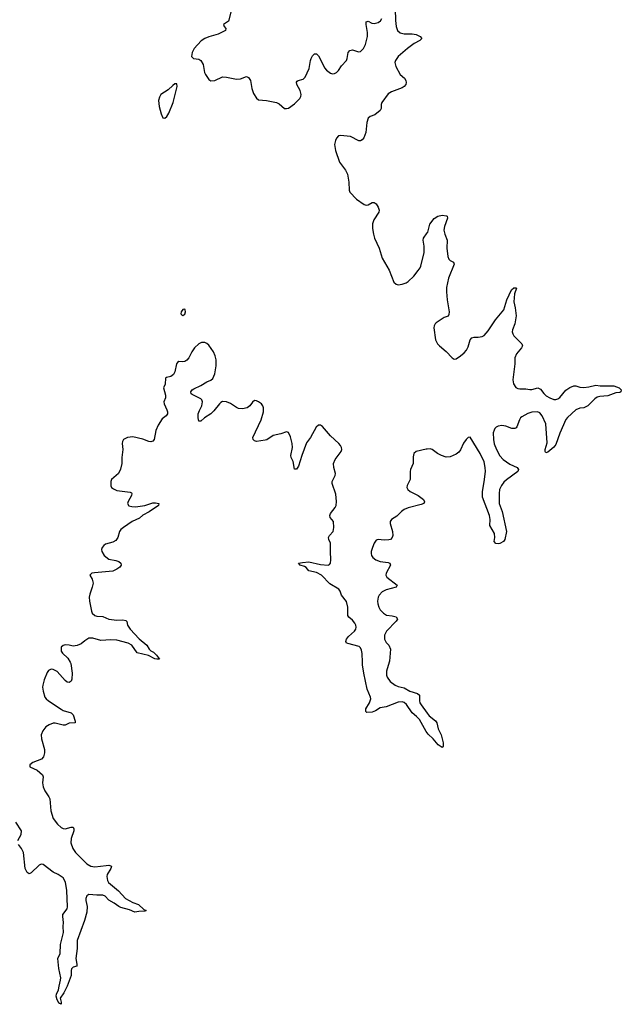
# Model space of a CAD drawing. Header units: inches. Extents: x 1954800 to 2060275, y 904969 to 1016298.
# Tile 10 of 77: x 1975915 to 1981946, y 936569 to 946440. Entities that reach past the tile are written whole.
import ezdxf

# ---------------------------------------------------------------- set-up
doc = ezdxf.new("R2010")
doc.units = ezdxf.units.IN
doc.header["$MEASUREMENT"] = 0
for name, color, linetype in [('B9973', 7, 'Continuous'), ('B9974', 7, 'Continuous'), ('B9983', 7, 'Continuous'), ('B9984', 7, 'Continuous')]:
    doc.layers.add(name, color=color, linetype=linetype)

msp = doc.modelspace()

# ---------------------------------------------------------------- linework, layer by layer
at = {"layer": 'B9973', "color": 6, "elevation": 600}
for points in [[(1976420.5, 940000), (1976427.3, 939987.3), (1976440.9, 939890), (1976436.9, 939830), (1976430, 939809.4), (1976410, 939794.5), (1976390, 939799.5), (1976370, 939814.5), (1976290, 939904.7), (1976250, 939926.3), (1976230, 939927.6), (1976204.6, 939915.4), (1976190, 939897.2), (1976159.5, 939820.5), (1976146.5, 939770), (1976144, 939750), (1976149.2, 939710), (1976168.2, 939650), (1976180.3, 939630), (1976202.6, 939610), (1976330, 939526.4), (1976350, 939516.3), (1976430, 939492), (1976450.2, 939470), (1976471.6, 939408.4), (1976470, 939389.6), (1976410, 939386.3), (1976370, 939368), (1976350, 939367.7), (1976270, 939389), (1976250, 939388.1), (1976210, 939372.4), (1976179, 939350), (1976146.5, 939310), (1976132.3, 939270), (1976133.2, 939230), (1976164.4, 939124.4), (1976165, 939090), (1976154.2, 939050), (1976133.2, 939026.9), (1976047.1, 938992.9), (1976016.5, 938970), (1976016.5, 938950), (1976090, 938915.9), (1976143.5, 938870), (1976151, 938850), (1976145.2, 938790), (1976151.3, 938750), (1976166.5, 938710), (1976208.7, 938648.7), (1976216.9, 938630), (1976227.8, 938510), (1976250, 938430.4), (1976293.6, 938373.6), (1976330, 938341.8), (1976350, 938332.1), (1976370, 938329.3), (1976430, 938345.2), (1976450, 938343.8), (1976457.7, 938330), (1976459.1, 938310), (1976432.8, 938230), (1976428.5, 938188.5), (1976449.1, 938130), (1976475.2, 938090), (1976590, 937978.9), (1976630, 937954.3), (1976670, 937947), (1976782, 937962), (1976810, 937963.1), (1976830, 937956.3), (1976834, 937950), (1976830.2, 937930), (1976793.8, 937870), (1976789.1, 937850), (1976794.2, 937810), (1976807.1, 937790), (1976907.4, 937707.4), (1976974.6, 937630), (1977050, 937591.6), (1977106.7, 937570), (1977161.3, 937521.3), (1977182.8, 937510), (1977170, 937502.9), (1977110, 937501.1), (1977070, 937492), (1977014.9, 937514.9), (1976930, 937541.2), (1976910, 937549.2), (1976863.9, 937583.9), (1976810, 937613), (1976772.1, 937652.1), (1976750, 937664.2), (1976690, 937662.1), (1976610, 937670.9), (1976590, 937655.8), (1976577.6, 937630), (1976578, 937610), (1976592.7, 937550), (1976588.2, 937491.8), (1976566.5, 937410), (1976492.3, 937210), (1976492.5, 937130), (1976478.3, 937030), (1976488.7, 936971.3), (1976487.9, 936952.1), (1976450, 936941.3), (1976435.8, 936924.2), (1976431.5, 936910), (1976430, 936857.2), (1976392.4, 936750), (1976356.5, 936683.5), (1976320.7, 936630), (1976331.7, 936591.7), (1976330, 936569.4), (1976318, 936578), (1976310, 936578), (1976290, 936613.2), (1976280.5, 936650), (1976284.7, 936670), (1976305.8, 936714.2), (1976310, 936751), (1976325.7, 936810), (1976326.7, 936833.3), (1976308.3, 936930), (1976297.2, 937030), (1976321.3, 937078.7), (1976324.4, 937170), (1976354.8, 937290), (1976351, 937350), (1976355.3, 937390), (1976346.6, 937450), (1976348.7, 937470), (1976390, 937526.3), (1976393.8, 937546.2), (1976388.6, 937710), (1976373.4, 937793.4), (1976350, 937835.8), (1976299.5, 937870), (1976250, 937893.5), (1976150, 937971.9), (1976130, 937974), (1976110, 937964.5), (1976030, 937888.2), (1976010, 937876.9), (1975990, 937891.6), (1975969.8, 937930), (1975953.3, 938090), (1975933, 938130), (1975902.4, 938170)], [(1980000, 939290.6), (1979990, 939304.2), (1979923.7, 939423.7), (1979894.5, 939454.5), (1979847.9, 939490), (1979793.4, 939573.4), (1979770, 939594.9), (1979750, 939601.9), (1979710, 939597.5), (1979590.1, 939549.9), (1979530, 939541.5), (1979483, 939510), (1979450, 939498.3), (1979395.8, 939495.8), (1979384.3, 939504.2), (1979386.3, 939530), (1979423.4, 939590), (1979436, 939630), (1979432.3, 939650), (1979398.5, 939730), (1979364.8, 939890), (1979352.1, 939972.1), (1979350.8, 940000)], [(1979619.7, 940000), (1979591.9, 939910), (1979593.8, 939870), (1979600.2, 939850), (1979630, 939804), (1979678.3, 939770), (1979710, 939756.8), (1979770, 939743.5), (1979827.6, 939707.6), (1979904.1, 939684.1), (1979922.8, 939670), (1979923, 939610), (1979928, 939590), (1979939.8, 939570), (1980000, 939488)], [(1975897.4, 938210), (1975931.7, 938270), (1975933.5, 938310), (1975876.1, 938396.1)]]:
    msp.add_lwpolyline(points, dxfattribs=at)
at = {"layer": 'B9974', "color": 6, "elevation": 600}
for points in [[(1978039.4, 946540.6), (1978010, 946424), (1977958, 946390), (1977964.7, 946370), (1977981, 946350), (1977978.8, 946330), (1977904.9, 946295.1), (1977810, 946267.1), (1977770.7, 946250), (1977733, 946227), (1977663, 946150), (1977643.1, 946110), (1977636.3, 946070), (1977658, 946050), (1977710, 946042.6), (1977732.2, 946030), (1977755.3, 945990), (1977769, 945911), (1977776.9, 945890), (1977810, 945840.5), (1977830, 945826.7), (1977870, 945828.7), (1977950, 945867.6), (1977990, 945864.4), (1978090, 945842.3), (1978130, 945846.7), (1978190, 945868.9), (1978210, 945861.1), (1978228.7, 945828.7), (1978242.7, 945750), (1978260.6, 945700.6), (1978290, 945652.4), (1978310, 945637), (1978390, 945630.2), (1978490, 945610.6), (1978516.1, 945596.1), (1978570.2, 945550.2), (1978590, 945548.1), (1978610, 945554.2), (1978670, 945595.4), (1978723.7, 945650), (1978733.3, 945670), (1978736.5, 945690), (1978726.4, 945730), (1978692.7, 945790), (1978690, 945812.4), (1978696.6, 945823.4), (1978707.6, 945830), (1978756.4, 945843.6), (1978777.9, 945862.1), (1978818, 945950), (1978829.9, 946029.9), (1978837, 946050), (1978850, 946076.9), (1978870, 946098.9), (1978890, 946096.9), (1978910, 946077.7), (1978935.1, 946035.1), (1978970, 945956.9), (1978990, 945933.4), (1979030, 945904.9), (1979050, 945898), (1979070, 945899.1), (1979090.5, 945909.5), (1979109.9, 945930.1), (1979142, 945978), (1979189.8, 946030.2), (1979198.8, 946050), (1979207.1, 946110), (1979224, 946130), (1979250, 946137.6), (1979310, 946116.9), (1979330, 946122), (1979361, 946150), (1979382, 946190), (1979401.2, 946270), (1979400.3, 946310), (1979387.1, 946392.9), (1979390, 946418.8), (1979410, 946423.8), (1979445.7, 946405.7), (1979470, 946402.3), (1979510, 946413.1), (1979532.3, 946427.7), (1979544.4, 946450)], [(1979677.7, 946550), (1979681.5, 946430), (1979690.1, 946370), (1979703.5, 946330), (1979730, 946308.5), (1979770, 946296.6), (1979850, 946299), (1979890, 946291.8), (1979928.7, 946270), (1979948, 946250), (1979926, 946230), (1979870, 946199.8), (1979803.1, 946150), (1979710.4, 946070), (1979681.1, 946030), (1979676.5, 946010), (1979684.6, 945970), (1979730, 945890.4), (1979772.2, 945852.2), (1979785.5, 945830), (1979789.1, 945810), (1979784.9, 945790), (1979770.3, 945770), (1979750, 945755.8), (1979642.2, 945717.8), (1979610, 945696.2), (1979544, 945610), (1979538, 945590), (1979538.4, 945550), (1979528.5, 945530), (1979475.5, 945484.5), (1979430, 945468.2), (1979408.5, 945451.5), (1979395.5, 945410), (1979384.4, 945310), (1979363.4, 945256.6), (1979350, 945235.6), (1979330, 945224.7), (1979313.3, 945226.7), (1979230, 945269.8), (1979130, 945280.4), (1979110, 945274.7), (1979090, 945251.8), (1979080.3, 945230), (1979072.6, 945190), (1979082, 945130), (1979122, 945010), (1979180.7, 944930), (1979199.8, 944890), (1979213.5, 944810), (1979216.5, 944730), (1979223.6, 944710), (1979290, 944640.2), (1979370, 944587.6), (1979390, 944581.2), (1979410, 944584.4), (1979450, 944606), (1979470, 944608), (1979490, 944594), (1979510, 944561), (1979518.4, 944530), (1979516.4, 944510), (1979465.1, 944434.9), (1979452.1, 944392.1), (1979452, 944348), (1979461.2, 944290), (1979472.9, 944250), (1979519.8, 944150), (1979548.8, 944050), (1979618.9, 943930), (1979664.7, 943810), (1979687.8, 943787.8), (1979710, 943782.8), (1979750, 943787.6), (1979790, 943801.5), (1979810, 943814), (1979865.4, 943870), (1979910, 943924.9), (1979930, 943952.7), (1979936, 943970), (1979970, 944107.3), (1979970.9, 944170.9), (1979961, 944230), (1979962.5, 944250), (1980000, 944302.9)], [(1979350.8, 940000), (1979346.8, 940086.8), (1979340.7, 940120.7), (1979330, 940144.5), (1979316.7, 940156.7), (1979204.8, 940184.8), (1979190.8, 940190.8), (1979184.9, 940204.9), (1979190, 940230.2), (1979210, 940256.3), (1979271.5, 940310), (1979284, 940330), (1979289.8, 940350), (1979285.7, 940370), (1979275, 940390), (1979250, 940419.8), (1979213.5, 940450), (1979205.4, 940465.4), (1979206.3, 940550), (1979190, 940607.6), (1979142.6, 940670), (1979128.6, 940710), (1979113.7, 940730), (1979023, 940783), (1978940.4, 940870), (1978890, 940899.5), (1978815.4, 940915.4), (1978788.1, 940948.1), (1978770, 940957.9), (1978726.6, 940970), (1978711.8, 940990), (1978750, 940999.5), (1978814.9, 941005.1), (1978930, 940979), (1979007.8, 940972.2), (1979021.8, 940978.3), (1979032, 940990), (1979035.5, 941024.5), (1979030.5, 941110), (1979032.3, 941172.3), (1979030.5, 941190.5), (1979012.6, 941230), (1979010.4, 941250), (1979022, 941270), (1979057.9, 941310), (1979065.9, 941350), (1979061.1, 941410), (1979028.4, 941450), (1979023.2, 941470), (1979032, 941490), (1979077.4, 941550), (1979086.1, 941570), (1979092, 941610), (1979084.2, 941684.2), (1979047.4, 941790), (1979049.1, 941810), (1979076.8, 941870), (1979079.8, 941890), (1979063.9, 941950), (1979062.6, 941990), (1979079.3, 942030), (1979136.4, 942110), (1979144, 942130), (1979142.6, 942150), (1979131.1, 942170), (1979115.3, 942190), (1979030, 942268.7), (1978950, 942361), (1978930, 942373.7), (1978910, 942375.8), (1978885.6, 942354.4), (1978828.9, 942251.1), (1978790, 942198.9), (1978742, 942070), (1978710, 941962.4), (1978690, 941934), (1978672.9, 941932.9), (1978670, 941934), (1978655.9, 942010), (1978636.7, 942050), (1978632.9, 942070), (1978649.9, 942150), (1978647.3, 942190), (1978630, 942258.4), (1978610, 942302.4), (1978590, 942308.2), (1978532.1, 942287.9), (1978456.4, 942270), (1978391.6, 942228.4), (1978376.2, 942223.8), (1978290, 942212.3), (1978270, 942218.9), (1978255, 942230), (1978251.8, 942250), (1978335.3, 942430), (1978360.5, 942510), (1978360.7, 942550), (1978354, 942570), (1978337.7, 942590), (1978310, 942609.8), (1978290, 942619.1), (1978270, 942621.3), (1978250, 942606.6), (1978221.2, 942570), (1978196.1, 942550), (1978150, 942539.4), (1978110, 942543.6), (1978090, 942550.5), (1978030, 942592.4), (1977990, 942609.9), (1977950, 942611.5), (1977930, 942602.5), (1977916.8, 942590), (1977862, 942518), (1977831.2, 942488.8), (1977766.9, 942450), (1977730, 942416.2), (1977710, 942415.6), (1977703.4, 942450), (1977705.7, 942490), (1977716.6, 942523.4), (1977739.7, 942570), (1977746.1, 942590), (1977746.2, 942610), (1977739.9, 942630), (1977730, 942640.6), (1977642.7, 942682.7), (1977635.8, 942690), (1977631.6, 942710), (1977644.8, 942730), (1977659.8, 942740.2), (1977730, 942771.6), (1977790, 942809.6), (1977830, 942825.6), (1977850, 942844.3), (1977869.9, 942890), (1977886.2, 942970), (1977884.6, 943030), (1977875.7, 943070), (1977857.4, 943110), (1977810, 943175.5), (1977790, 943193), (1977770, 943202.4), (1977737, 943203), (1977710, 943191), (1977667.8, 943150), (1977640.4, 943110), (1977610, 943048.7), (1977590, 943025.6), (1977570, 943013.1), (1977550, 943008.6), (1977510, 943011.6), (1977496.5, 943003.5), (1977487.7, 942990), (1977470.9, 942909.1), (1977456.7, 942883.3), (1977430, 942864.2), (1977386.2, 942853.8), (1977375.3, 942844.7), (1977373.2, 942786.8), (1977357.3, 942750), (1977376.3, 942676.3), (1977377, 942650), (1977359.1, 942610), (1977362, 942590), (1977390.4, 942529.6), (1977396.5, 942510), (1977396.4, 942490), (1977384, 942470), (1977342, 942438), (1977303.4, 942376.6), (1977279.6, 942320.4), (1977262.6, 942230), (1977250, 942213.6), (1977230, 942207.4), (1977210, 942210.8), (1977150, 942236.1), (1977050, 942257.6), (1976994.8, 942250), (1976957.1, 942230), (1976945.7, 942210), (1976943.1, 942190), (1976949.2, 942130), (1976938.2, 942050), (1976940.9, 941990), (1976926.7, 941933.3), (1976904.4, 941890), (1976837.3, 941830), (1976827.7, 941810), (1976828.5, 941768.5), (1976837.3, 941750), (1976855.6, 941735.6), (1976890, 941721.3), (1977023.9, 941703.9), (1977036.5, 941696.5), (1977040.4, 941690), (1977035.3, 941670), (1977002.4, 941610), (1976997.7, 941590), (1977010, 941566.9), (1977038.5, 941558.5), (1977077.9, 941557.9), (1977170, 941570.1), (1977250, 941595.1), (1977276.8, 941596.8), (1977310.4, 941590), (1977305.3, 941570), (1977213.2, 941506.8), (1977150, 941474.1), (1977117, 941443.1), (1977043.2, 941410), (1976954.9, 941350), (1976930.3, 941330), (1976916.9, 941310), (1976899.3, 941250), (1976880.5, 941219.5), (1976850, 941201.4), (1976777.1, 941182.9), (1976758, 941170), (1976740.5, 941150), (1976736.4, 941130), (1976740.3, 941110), (1976761.7, 941070), (1976810, 941033.2), (1976878.6, 941018.6), (1976910, 941006.7), (1976930.4, 940990), (1976932.7, 940970), (1976919.3, 940950), (1976890.5, 940930), (1976850, 940911.8), (1976664, 940896), (1976638, 940890), (1976618, 940870), (1976642, 940830), (1976650.5, 940790.5), (1976643.1, 940750), (1976617.8, 940682.3), (1976611.7, 940650), (1976614, 940610), (1976633.7, 940510), (1976642, 940490), (1976670, 940466.7), (1976690, 940459.6), (1976750, 940456.1), (1976810.1, 940430.1), (1976890, 940421.3), (1976950, 940424.5), (1976977.8, 940417.8), (1976988.1, 940408.1), (1976996, 940370), (1977021.5, 940330), (1977112, 940232), (1977188.2, 940170), (1977212.7, 940130), (1977230, 940112.7), (1977257.8, 940097.8), (1977288, 940070), (1977316, 940030), (1977291.5, 940028.5), (1977270, 940033), (1977205, 940065), (1977093.2, 940093.2), (1977039.8, 940170), (1977002, 940190), (1976890, 940219), (1976830, 940224.2), (1976730, 940217), (1976650, 940240.7), (1976610, 940238.7), (1976570, 940214.5), (1976530, 940181.5), (1976490, 940164.8), (1976450, 940158.9), (1976410, 940171), (1976370, 940172.3), (1976350, 940165.6), (1976330.5, 940150), (1976332.2, 940110), (1976343.7, 940090), (1976399.3, 940039.3), (1976420.5, 940000)], [(1980000, 942135.2), (1979990, 942134.7), (1979890.3, 942109.7), (1979867.7, 942092.3), (1979860.8, 942059.2), (1979859.6, 941990), (1979833.6, 941930), (1979829.2, 941910), (1979829.1, 941830), (1979798.9, 941770), (1979797.4, 941750), (1979806.3, 941730), (1979830.2, 941710.2), (1979908.5, 941670), (1979963.1, 941630), (1979973.8, 941606.2), (1979965.5, 941590), (1979941.3, 941578.7), (1979810, 941545.3), (1979770.4, 941530), (1979743.7, 941510), (1979697.4, 941462.6), (1979644, 941430), (1979630.5, 941410), (1979630.4, 941390), (1979652.6, 941310), (1979654.2, 941270), (1979650, 941249.4), (1979632.1, 941227.9), (1979616.1, 941223.9), (1979570, 941220.9), (1979510, 941229.6), (1979490, 941220.7), (1979470, 941192.7), (1979450.3, 941150), (1979438.4, 941110), (1979437.6, 941090), (1979442, 941070), (1979454, 941050), (1979485, 941025), (1979530, 941008.4), (1979610, 940999.6), (1979626, 940990), (1979631.5, 940970), (1979588.9, 940890), (1979586, 940870), (1979597, 940850), (1979699.5, 940770), (1979690, 940749.8), (1979590, 940725), (1979550, 940705), (1979519.7, 940670), (1979510, 940649.4), (1979501.8, 940610), (1979503.8, 940583.8), (1979514, 940550), (1979530, 940523.1), (1979562.4, 940490), (1979591.3, 940471.3), (1979650, 940464.5), (1979690, 940452.2), (1979702.3, 940430), (1979690.3, 940410), (1979591.4, 940310), (1979573.2, 940270), (1979572.4, 940230), (1979590, 940197.6), (1979614.9, 940170), (1979631.6, 940130), (1979622.7, 940010), (1979619.7, 940000)]]:
    msp.add_lwpolyline(points, dxfattribs=at)
for points in [[(1977470, 945796), (1977450, 945780.9), (1977403.7, 945736.3), (1977330.4, 945690), (1977316.4, 945663.6), (1977308, 945630), (1977314.6, 945570), (1977334.7, 945494.7), (1977350, 945456), (1977370, 945454), (1977390, 945470.6), (1977410, 945504), (1977452.9, 945610), (1977493.6, 945770), (1977490, 945795.3)], [(1977570, 943537.2), (1977550, 943534), (1977534.8, 943510), (1977531.3, 943490), (1977539.6, 943479.6), (1977550, 943476), (1977570, 943487.3), (1977578, 943510), (1977574.5, 943530)]]:
    msp.add_lwpolyline(points, close=True, dxfattribs=at)
at = {"layer": 'B9983', "color": 6, "elevation": 600}
msp.add_lwpolyline([(1980000, 939488), (1980020.3, 939460.3), (1980083.1, 939410), (1980097.1, 939390), (1980111.3, 939330), (1980141.1, 939270), (1980160.2, 939190), (1980161.6, 939158.4), (1980150, 939145.1), (1980109.2, 939170), (1980061.2, 939230), (1980010, 939277), (1980000, 939290.6)], dxfattribs=at)
at = {"layer": 'B9984', "color": 6, "elevation": 600}
msp.add_lwpolyline([(1980000, 944302.9), (1980005, 944310), (1980026.8, 944390), (1980070, 944445.2), (1980106, 944470), (1980150, 944481.1), (1980194.8, 944474.8), (1980201.3, 944470), (1980202.4, 944450), (1980173.4, 944366.6), (1980168.4, 944330), (1980176.9, 944290), (1980199.2, 944230), (1980198, 944150), (1980205.9, 944065.9), (1980217.8, 944037.8), (1980230, 944026.4), (1980262.4, 944010), (1980270.2, 943990), (1980214.9, 943850), (1980194.9, 943754.9), (1980193.6, 943710), (1980199.6, 943630), (1980220.7, 943510), (1980216.8, 943483.2), (1980210, 943468.7), (1980170, 943452.7), (1980090, 943400.5), (1980078.7, 943390), (1980069.1, 943370), (1980067.2, 943350), (1980083.2, 943230), (1980104, 943190), (1980122.3, 943170), (1980192, 943112), (1980250, 943050.3), (1980270, 943035.3), (1980290, 943039.5), (1980335.1, 943070), (1980370, 943098.7), (1980394, 943126), (1980410, 943160.7), (1980429.7, 943230), (1980447.3, 943250), (1980470, 943256.5), (1980510, 943255.6), (1980550, 943263.1), (1980570, 943275.3), (1980610, 943320.3), (1980684.2, 943430), (1980767.1, 943530), (1980797, 943630), (1980846.6, 943730), (1980870, 943751.6), (1980890, 943753), (1980894, 943750), (1980874, 943690), (1980869.3, 943610), (1980881.9, 943550), (1980891.1, 943470), (1980877.6, 943390), (1980854, 943330), (1980852.8, 943310), (1980857.7, 943290), (1980870.3, 943270), (1980950.4, 943190), (1980956.4, 943170), (1980946.4, 943150), (1980894, 943090), (1980879.5, 943050), (1980877.2, 942990), (1980859.7, 942830), (1980865.8, 942790), (1980890, 942753.7), (1980910, 942742.4), (1980930, 942738.8), (1980990, 942738.4), (1981030, 942732.2), (1981050, 942732.1), (1981110, 942747.7), (1981124, 942744), (1981135.8, 942735.8), (1981170, 942691.1), (1981194.4, 942670), (1981230, 942649), (1981270, 942633.1), (1981290, 942630.9), (1981310, 942637.4), (1981330, 942652.9), (1981390, 942725.5), (1981430, 942751.2), (1981470, 942768.9), (1981490, 942770.3), (1981530, 942756.9), (1981570, 942753.4), (1981621.6, 942758.4), (1981690, 942777), (1981734, 942770), (1981870, 942767.7), (1981926, 942750), (1981946, 942730), (1981940.7, 942710), (1981930, 942703.6), (1981890, 942698), (1981809.3, 942670.7), (1981730, 942662.7), (1981704.3, 942655.7), (1981680.2, 942639.8), (1981610, 942569.7), (1981570.8, 942550), (1981530, 942546.8), (1981490, 942527.3), (1981407, 942453), (1981389.6, 942430.4), (1981330, 942294), (1981290, 942180.7), (1981270, 942154.3), (1981210, 942104.7), (1981190, 942099.3), (1981184.2, 942110), (1981184.4, 942130), (1981202.2, 942197.8), (1981190.6, 942390), (1981154, 942470), (1981130, 942499.3), (1981107.3, 942507.3), (1981050, 942504.2), (1981010, 942490.7), (1980950, 942459.8), (1980937, 942450), (1980924.9, 942430), (1980900.3, 942359.8), (1980892.5, 942347.5), (1980878.9, 942341.1), (1980850, 942341.4), (1980790, 942366.2), (1980750, 942372.1), (1980710, 942364.7), (1980690, 942353.6), (1980679.1, 942340.9), (1980670, 942326), (1980662.9, 942297.1), (1980664.1, 942230), (1980671.4, 942188.6), (1980693.4, 942130), (1980730, 942068.9), (1980762.8, 942030), (1980830, 941983.2), (1980902, 941950), (1980917.1, 941930), (1980908.2, 941910), (1980793.9, 941826.1), (1980770, 941803.1), (1980744.5, 941770), (1980725.7, 941730), (1980720.9, 941690), (1980722.8, 941590), (1980752.3, 941510), (1980793.7, 941310), (1980779.3, 941230), (1980765.4, 941210), (1980730, 941187.3), (1980710, 941184.6), (1980688, 941188), (1980669.9, 941209.9), (1980677, 941250), (1980674.5, 941290), (1980628, 941370), (1980629.9, 941430), (1980623.7, 941470), (1980554.5, 941654.5), (1980553.5, 941710), (1980571.9, 941808.1), (1980583, 941910), (1980581.2, 941950), (1980570, 942006.6), (1980532.5, 942090), (1980430, 942254), (1980410, 942252.7), (1980390, 942232.3), (1980365.7, 942194.3), (1980333.7, 942126.3), (1980315.8, 942104.2), (1980290, 942084.7), (1980230, 942056.3), (1980190, 942055.4), (1980142.7, 942070), (1980104.5, 942090), (1980050, 942131.6), (1980030, 942136.9), (1980000, 942135.2)], dxfattribs=at)

doc.saveas('drawing.dxf')
